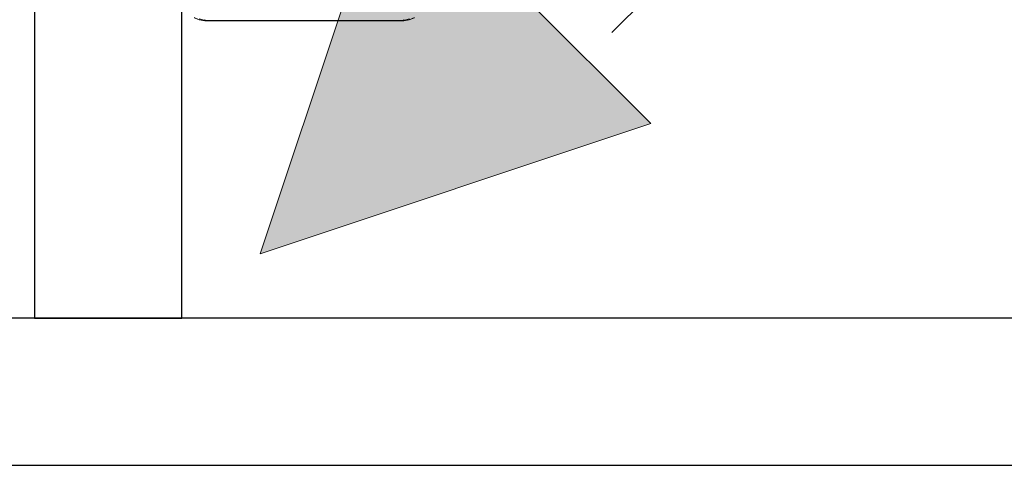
# Model space of a CAD drawing. Header units: metres. Extents: x 391.1 to 430.4, y 12.7 to 28.4.
# Tile 109 of 186: x 407.266 to 407.935, y 25.951 to 26.253. Entities that reach past the tile are written whole.
import ezdxf

# ---------------------------------------------------------------- set-up
doc = ezdxf.new("R2010")
doc.units = ezdxf.units.M
for name, color, linetype, lineweight in [('A-DETL-____-MBND', 7, 'Continuous', 18), ('A-DETL-GENF-OTLN', 7, 'Continuous', 18), ('A-WALL-____-MCUT', 7, 'Continuous', 25), ('A-WALL-____-OTLN', 7, 'Continuous', 25)]:
    doc.layers.add(name, color=color, linetype=linetype, lineweight=lineweight)

# ---------------------------------------------------------------- blocks, each defined once
blk = doc.blocks.new('Family - Envans PB-155465-02_ENLLUMENAT_P0')
at = {"layer": 'A-WALL-____-MCUT', "color": 253, "true_color": 0xaaaaaa}
for p, q in [((2.02746, 0.1), (0, 0.1)), ((2.02746, 0), (2.02746, 0.1)), ((0, 0), (2.02746, 0))]:
    blk.add_line(p, q, dxfattribs=at)
at = {"layer": 'A-WALL-____-OTLN', "color": 253, "true_color": 0xaaaaaa}
for p, q in [((2.02746, 0.1), (0, 0.1)), ((2.02746, 0), (2.02746, 0.1)), ((0, 0), (2.02746, 0))]:
    blk.add_line(p, q, dxfattribs=at)
at = {"layer": 'A-WALL-____-OTLN', "color": 253, "lineweight": 18, "true_color": 0xaaaaaa}
blk.add_line((0, 0), (2.02746, 0), dxfattribs=at)
blk = doc.blocks.new('Family - Inodor PB-155487-02_ENLLUMENAT_P0')
at = {"layer": 'A-DETL-____-MBND', "color": 253, "true_color": 0xaaaaaa}
for p, q in [((0.01142, 0.0005), (0.00789, 0.00196)), ((0.01142, 0.0005), (0.00789, 0.00196)), ((0.01142, 0.0005), (0.00789, 0.00196)), ((0.01142, 0.0005), (0.00789, 0.00196)), ((0.01147, 0.00069), (0.00799, 0.00214)), ((0.01147, 0.00069), (0.01142, 0.0005)), ((0.01147, 0.00069), (0.01142, 0.0005)), ((0.01142, 0.0005), (0.01147, 0.00069)), ((0.01521, 0), (0.01142, 0.0005)), ((0.01521, 0), (0.01142, 0.0005)), ((0.01521, 0), (0.01142, 0.0005)), ((0.01521, 0), (0.01142, 0.0005)), ((0.01163, 0.00127), (0.01147, 0.00069)), ((0.01521, 0.0002), (0.01147, 0.00069)), ((0.01521, 0.0002), (0.01147, 0.00069)), ((0.01521, 0), (0.01147, 0.00069)), ((0.01521, 0.0002), (0.01147, 0.00069)), ((0.01521, 0), (0.01147, 0.00069)), ((0.01521, 0.0002), (0.01163, 0.00127)), ((0.01521, 0.0002), (0.01163, 0.00127)), ((0.01521, 0.0008), (0.01521, 0.0002)), ((0.01521, 0.0008), (0.01521, 0.0002)), ((0.01521, 0.0002), (0.01521, 0.0008)), ((0.15024, 0.0002), (0.01521, 0.0002)), ((0.01521, 0.0002), (0.01521, 0)), ((0.01521, 0.0002), (0.15024, 0.0002)), ((0.01521, 0.0002), (0.01521, 0)), ((0.15024, 0.0002), (0.01521, 0.0002)), ((0.01521, 0), (0.01521, 0.0002)), ((0.15024, 0), (0.01521, 0)), ((0.15024, 0), (0.01521, 0)), ((0.15024, 0), (0.01521, 0)), ((0.01521, 0), (0.15024, 0)), ((0.15024, 0.0002), (0.15382, 0.00127)), ((0.15024, 0.0002), (0.15382, 0.00127)), ((0.15024, 0.0002), (0.15024, 0.0008)), ((0.15024, 0.0002), (0.15024, 0.0008)), ((0.15024, 0.0008), (0.15024, 0.0002)), ((0.15398, 0.00069), (0.15024, 0.0002)), ((0.15398, 0.00069), (0.15024, 0.0002)), ((0.15024, 0), (0.15398, 0.00069)), ((0.15024, 0), (0.15398, 0.00069)), ((0.15024, 0.0002), (0.15398, 0.00069)), ((0.15403, 0.0005), (0.15024, 0)), ((0.15403, 0.0005), (0.15024, 0)), ((0.15403, 0.0005), (0.15024, 0)), ((0.15403, 0.0005), (0.15024, 0)), ((0.15024, 0), (0.15024, 0.0002)), ((0.15024, 0), (0.15024, 0.0002)), ((0.15024, 0.0002), (0.15024, 0)), ((0.15398, 0.00069), (0.15382, 0.00127)), ((0.15746, 0.00214), (0.15398, 0.00069)), ((0.15403, 0.0005), (0.15398, 0.00069)), ((0.15403, 0.0005), (0.15398, 0.00069)), ((0.15403, 0.0005), (0.15398, 0.00069)), ((0.15756, 0.00196), (0.15403, 0.0005)), ((0.15756, 0.00196), (0.15403, 0.0005)), ((0.15756, 0.00196), (0.15403, 0.0005)), ((0.15403, 0.0005), (0.15756, 0.00196))]:
    blk.add_line(p, q, dxfattribs=at)
blk = doc.blocks.new('Family - Envans PB-155615-02_ENLLUMENAT_P0')
at = {"layer": 'A-WALL-____-MCUT', "color": 253, "true_color": 0xaaaaaa}
for p, q in [((1.67153, 0.1), (0, 0.1)), ((0, 0), (1.67153, 0))]:
    blk.add_line(p, q, dxfattribs=at)
at = {"layer": 'A-WALL-____-OTLN', "color": 253, "true_color": 0xaaaaaa}
for p, q in [((1.67153, 0.1), (0, 0.1)), ((0, 0), (1.67153, 0))]:
    blk.add_line(p, q, dxfattribs=at)
at = {"layer": 'A-WALL-____-OTLN', "color": 253, "lineweight": 18, "true_color": 0xaaaaaa}
blk.add_line((0, 0), (1.67153, 0), dxfattribs=at)
blk = doc.blocks.new('LONDR55-XX_ZZ-ARQ-CAA-M3D-Londres55_ifc-1-02_ENLLUMENAT_P0')
at = {"layer": 'A-DETL-____-MBND', "color": 253, "lineweight": 18, "true_color": 0xaaaaaa}
blk.add_blockref('Family - Inodor PB-155487-02_ENLLUMENAT_P0', (407.37693, 26.25274), dxfattribs=at)
at = {"layer": 'A-WALL-____-OTLN', "color": 253, "lineweight": 18, "true_color": 0xaaaaaa, "rotation": 270}
blk.add_blockref('Family - Envans PB-155465-02_ENLLUMENAT_P0', (407.27645, 28.07825), dxfattribs=at)
at = {"layer": 'A-WALL-____-OTLN', "color": 253, "lineweight": 18, "true_color": 0xaaaaaa}
blk.add_blockref('Family - Envans PB-155615-02_ENLLUMENAT_P0', (407.25645, 25.95078), dxfattribs=at)
blk = doc.blocks.new('ZYR_06_01 Detector Presència Paret - Detector 90º-841973-02_ENLLUMENAT_P0')
at = {"layer": 'A-DETL-GENF-OTLN', "true_color": 0x00c400}
blk.add_hatch(color=92, dxfattribs=at).paths.add_polyline_path([(0, 0), (0.125, 0.25), (-0.125, 0.25)])
at = {"layer": 'A-DETL-GENF-OTLN', "color": 92, "true_color": 0x00c400}
for p, q in [((-0.0625, 0.275), (-0.0625, 0.365)), ((0, 0.275), (0, 0.365)), ((0.0625, 0.275), (0.0625, 0.365)), ((-0.125, 0.25), (0.125, 0.25)), ((0, 0), (-0.125, 0.25)), ((-0.125, 0.25), (0, 0)), ((-0.125, 0.25), (0.125, 0.25)), ((0.125, 0.25), (0, 0)), ((0.125, 0.25), (0, 0))]:
    blk.add_line(p, q, dxfattribs=at)

msp = doc.modelspace()

# ---------------------------------------------------------------- block references
at = {"lineweight": 5}
msp.add_blockref('LONDR55-XX_ZZ-ARQ-CAA-M3D-Londres55_ifc-1-02_ENLLUMENAT_P0', (0, 0), dxfattribs=at)
at = {"layer": 'A-DETL-GENF-OTLN', "color": 92, "true_color": 0x00c400, "rotation": 315.0000000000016}
msp.add_blockref('ZYR_06_01 Detector Presència Paret - Detector 90º-841973-02_ENLLUMENAT_P0', (407.42976, 26.09443), dxfattribs=at)

doc.saveas('drawing.dxf')
